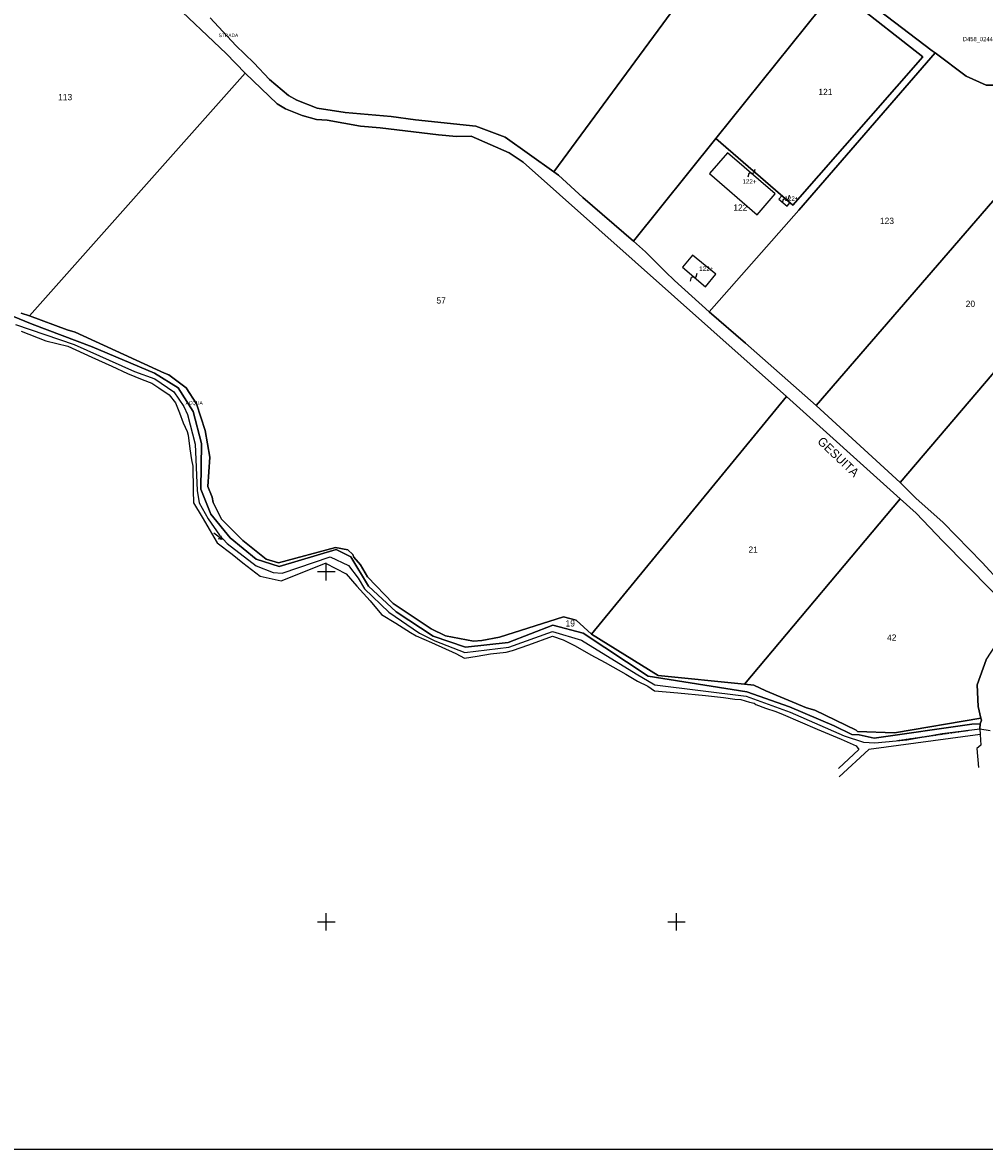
# Model space of a CAD drawing. Header units: metres. Extents: x 14146 to 16041, y -33130 to -31862.
# Tile 2 of 8: x 14427 to 14976, y -33130 to -32486. Entities that reach past the tile are written whole.
import ezdxf

# ---------------------------------------------------------------- set-up
doc = ezdxf.new("R2010")
doc.units = ezdxf.units.M
doc.linetypes.add('CONTINUA', pattern=[0])
doc.linetypes.add('TRATTO-PUNTO', pattern=[0.4, 0.15, -0.125, 0, -0.125])
for name, color, linetype in [('ACQUE', 4, 'CONTINUA'), ('CONFINE', 3, 'CONTINUA'), ('FABBRICATI', 1, 'CONTINUA'), ('LINEEVARIE', 6, 'CONTINUA'), ('PARTICELLE', 7, 'CONTINUA'), ('SIMBOLI', 6, 'CONTINUA'), ('STRADE', 8, 'CONTINUA'), ('TESTI', 3, 'CONTINUA')]:
    doc.layers.add(name, color=color, linetype=linetype)

# ---------------------------------------------------------------- blocks, each defined once
blk = doc.blocks.new('3', base_point=(5, 5))
at = {"layer": 'SIMBOLI'}
for p, q in [((5, 0), (5, 10)), ((0, 5), (10, 5))]:
    blk.add_line(p, q, dxfattribs=at)
blk = doc.blocks.new('6', base_point=(8, 5))
at = {"layer": 'SIMBOLI'}
for p in [(2, 5), (6, 6), (6, 4)]:
    blk.add_line(p, (8, 5), dxfattribs=at)
blk = doc.blocks.new('9', base_point=(5, 5))
at = {"layer": 'SIMBOLI'}
for p, q in [((2, 5), (4, 6)), ((4, 6), (6, 4)), ((6, 4), (8, 5))]:
    blk.add_line(p, q, dxfattribs=at)

msp = doc.modelspace()

# ---------------------------------------------------------------- linework, layer by layer
at = {"layer": 'ACQUE'}
msp.add_lwpolyline([(14422.483, -32658.959), (14455.99, -32670.206), (14490.459, -32685.707), (14502.068, -32689.963), (14512.915, -32697.308), (14518.642, -32705.716), (14520.67, -32710.274), (14525.23, -32727.192), (14526.291, -32753.681), (14527.506, -32760.671), (14532.473, -32769.839), (14539.062, -32779.108), (14543.472, -32783.869), (14559.996, -32796.634), (14569.729, -32800.484), (14574.798, -32800.789), (14602.123, -32791.624), (14612.768, -32796.588), (14618.192, -32803.679), (14621.891, -32809.91), (14635.628, -32823.079), (14653.267, -32835.135), (14661.885, -32839.593), (14679.018, -32846.179), (14704.315, -32843.193), (14729.257, -32834.23), (14745.732, -32839.195), (14776.855, -32858.444), (14787.551, -32864.574), (14839.765, -32871.213), (14864.908, -32880.281), (14895.728, -32893.706), (14906.677, -32897.353), (14913.267, -32897.709), (14931.568, -32895.988), (14951.744, -32892.495), (14973.239, -32889.762), (14973.239, -32889.762), (14973.29, -32886.925), (14968.575, -32887.178), (14912.862, -32895.075), (14904.244, -32893.251), (14900.138, -32892.997), (14890, -32888.083), (14864.401, -32877.141), (14840.12, -32868.731), (14783.851, -32859.711), (14746.696, -32835.194), (14729.309, -32830.533), (14703.758, -32840.458), (14679.475, -32843.191), (14661.023, -32836.807), (14639.835, -32822.928), (14624.173, -32808.238), (14614.087, -32791.523), (14605.723, -32787.42), (14573.126, -32797.091), (14559.946, -32792.937), (14545.044, -32780.679), (14534.096, -32767.256), (14528.318, -32752.871), (14528.677, -32726.787), (14523.914, -32708.502), (14515.399, -32695.13), (14501.865, -32686.62), (14466.382, -32671.675), (14432.013, -32658.757), (14420.506, -32653.843)], dxfattribs=at)
at = {"layer": 'CONFINE'}
msp.add_lwpolyline([(14422.483, -32658.959), (14455.99, -32670.206), (14490.459, -32685.707), (14502.068, -32689.963), (14512.915, -32697.308), (14518.642, -32705.716), (14520.67, -32710.274), (14525.23, -32727.192), (14526.291, -32753.681), (14527.506, -32760.671), (14532.473, -32769.839), (14539.062, -32779.108), (14543.472, -32783.869), (14559.996, -32796.634), (14569.729, -32800.484), (14574.798, -32800.789), (14602.123, -32791.624), (14612.768, -32796.588), (14618.192, -32803.679), (14621.891, -32809.91), (14635.628, -32823.079), (14653.267, -32835.135), (14661.885, -32839.593), (14679.018, -32846.179), (14704.315, -32843.193), (14729.257, -32834.23), (14745.732, -32839.195), (14776.855, -32858.444), (14787.551, -32864.574), (14839.765, -32871.213), (14864.908, -32880.281), (14895.728, -32893.706), (14906.677, -32897.353), (14913.267, -32897.709), (14931.568, -32895.988), (14951.744, -32892.495), (14973.239, -32889.762), (14979.068, -32890.674)], dxfattribs=at)
at = {"layer": 'FABBRICATI'}
for points in [[(14818.854, -32572.708), (14846.092, -32596.287), (14856.299, -32584.337), (14829.065, -32560.749), (14818.854, -32572.708)], [(14864.658, -32589.37), (14860.033, -32585.374), (14858.458, -32587.217), (14863.076, -32591.205), (14864.658, -32589.37)], [(14822.39, -32630.169), (14811.279, -32621.005), (14809.19, -32619.271), (14803.306, -32626.215), (14816.435, -32637.312), (14822.39, -32630.169)]]:
    msp.add_lwpolyline(points, close=True, dxfattribs=at)
at = {"layer": 'LINEEVARIE', "color": 2}
msp.add_lwpolyline([(14146, -33130), (14146, -31862), (16041, -31862), (16041, -33130), (14146, -33130)], dxfattribs=at)
at = {"layer": 'LINEEVARIE'}
for points in [[(14425.828, -32662.656), (14439.869, -32668.128), (14452.34, -32671.218), (14466.229, -32677.551), (14477.482, -32682.616), (14486.556, -32686.77), (14494.92, -32690.367), (14500.344, -32692.394), (14504.399, -32695.129), (14510.38, -32699.029), (14513.928, -32703.639), (14516.158, -32709.362), (14518.236, -32715.086), (14520.567, -32719.999), (14521.226, -32722.076), (14522.086, -32729.926), (14522.998, -32736.156), (14523.758, -32739.854), (14524.009, -32753.732), (14524.262, -32760.772), (14529.077, -32768.825), (14537.743, -32783.514), (14546.208, -32789.998), (14552.443, -32795.064), (14562.327, -32802.56), (14574.189, -32805.297), (14599.639, -32795.169), (14611.298, -32801.298), (14617.38, -32808.238), (14624.983, -32816.747), (14631.521, -32824.548), (14639.784, -32829.36), (14648.046, -32834.73), (14651.239, -32836.705), (14660.06, -32840.555), (14673.898, -32846.837), (14678.916, -32849.37), (14686.216, -32848.206), (14693.719, -32846.889), (14702.743, -32845.928), (14706.393, -32844.966), (14715.67, -32841.826), (14729.206, -32836.864), (14735.188, -32838.89), (14742.132, -32842.436)], [(14742.132, -32842.436), (14751.054, -32847.502), (14759.164, -32851.808), (14771.076, -32858.646), (14777.615, -32862.547), (14783.597, -32865.485), (14787.348, -32868.17), (14800.781, -32869.184), (14816.496, -32870.755), (14826.838, -32871.921), (14833.225, -32872.783), (14836.672, -32873.036), (14841.589, -32874.556), (14844.276, -32875.063), (14845.188, -32875.924), (14850.714, -32878.001), (14856.645, -32879.875), (14860.801, -32881.598), (14880.216, -32889.906), (14893.902, -32895.681), (14902.52, -32899.43), (14904.04, -32901.658), (14892.379, -32912.446)], [(14973.382, -32893.048), (14909.718, -32901.608), (14892.885, -32917.156)], [(14973.382, -32893.048), (14973.643, -32899.03), (14971.463, -32901.056), (14972.425, -32911.895)], [(14973.239, -32889.762), (14973.382, -32893.048)]]:
    msp.add_lwpolyline(points, dxfattribs=at)
at = {"layer": 'LINEEVARIE', "linetype": 'TRATTO-PUNTO'}
msp.add_lwpolyline([(14926.12, -32896.5), (14966.894, -32890.568)], dxfattribs=at)
at = {"layer": 'PARTICELLE'}
for points in [[(14956.341, -32271.487), (14868.47, -32406.46), (14856.558, -32399.57), (14729.952, -32571.615), (14732.639, -32573.59), (14746.426, -32586.254), (14775.47, -32611.327), (14822.485, -32552.594), (14890.894, -32467.134), (14894.215, -32462.986), (14946.019, -32502.547), (14947.68, -32503.796), (14965.28, -32517.035), (14976.686, -32522.202), (14983.276, -32522.202), (15098.745, -32344.27), (15095.03, -32340.483), (15076.984, -32331.01), (15043.477, -32317.281), (15029.892, -32312.772), (14984.829, -32288.305), (14976.465, -32282.733), (14956.341, -32271.487)], [(14946.019, -32502.547), (14894.215, -32462.986), (14890.894, -32467.134), (14893.672, -32469.271), (14899.364, -32473.674), (14940.581, -32506.076), (14866.421, -32590.667), (14822.485, -32552.594), (14775.47, -32611.327), (14782.313, -32617.406), (14793.776, -32628.791), (14798.786, -32633.767), (14818.605, -32651.546), (14869.831, -32593.622), (14947.68, -32503.796), (14946.019, -32502.547)], [(14890.894, -32467.134), (14822.485, -32552.594), (14866.421, -32590.667), (14940.581, -32506.076), (14899.364, -32473.674), (14893.672, -32469.271), (14890.894, -32467.134)], [(14839.285, -32669.478), (14879.683, -32705.037), (15018.303, -32544.771), (14983.276, -32522.202), (14976.686, -32522.202), (14965.28, -32517.035), (14947.68, -32503.796), (14869.831, -32593.622), (14818.605, -32651.546), (14839.285, -32669.478)], [(14553.647, -32515.329), (14430.544, -32653.996), (14452.037, -32662), (14456.7, -32663.317), (14507.594, -32686.722), (14510.128, -32687.532), (14520.013, -32695.029), (14525.943, -32704.146), (14530.756, -32719.443), (14533.542, -32734.688), (14532.425, -32751.301), (14534.908, -32757.531), (14535.465, -32760.52), (14540.178, -32770.093), (14552.293, -32782.249), (14565.725, -32792.887), (14572.72, -32794.913), (14605.216, -32786.154), (14612.263, -32787.471), (14615.152, -32790.308), (14615.76, -32791.777), (14619.511, -32796.183), (14623.616, -32803.072), (14638.163, -32818.217), (14659.807, -32832.755), (14668.07, -32836.757), (14684.038, -32839.696), (14688.904, -32839.393), (14698.891, -32837.469), (14735.443, -32825.823), (14742.591, -32827.748), (14751.41, -32835.802), (14862.854, -32700.072), (14712.362, -32566.194), (14704.455, -32560.824), (14682.709, -32551.351), (14674.445, -32551.452), (14664.155, -32550.64), (14630.748, -32546.484), (14619.494, -32545.572), (14600.586, -32542.227), (14594.452, -32541.771), (14586.139, -32539.491), (14576.761, -32535.742), (14571.895, -32532.804), (14553.647, -32515.329)], [(14927.735, -32749.105), (15072.129, -32579.451), (15018.303, -32544.771), (14879.683, -32705.037), (14927.735, -32749.105)], [(15129.431, -32616.372), (15072.129, -32579.451), (14927.735, -32749.105), (14936.555, -32757.97), (14952.268, -32772.001), (14974.418, -32794.845), (14996.213, -32818.348), (14999.255, -32816.829), (15000.979, -32813.284), (15006.1, -32806.092), (15048.692, -32739.29), (15054.472, -32731.237), (15066.793, -32712.143), (15076.477, -32698.317), (15129.431, -32616.372)], [(14862.854, -32700.072), (14751.41, -32835.802), (14789.529, -32859.408), (14838.743, -32864.304), (14927.582, -32758.526), (14862.854, -32700.072)], [(14927.582, -32758.526), (14838.743, -32864.304), (14844.125, -32864.832), (14850.968, -32868.124), (14874.286, -32877.699), (14879.001, -32879.168), (14902.521, -32890.566), (14903.332, -32891.326), (14924.522, -32892.087), (14973.753, -32883.759), (14972.125, -32877.099), (14971.569, -32864.589), (14976.843, -32850.357), (14993.525, -32824.679), (14951.962, -32782.637), (14936.858, -32766.529), (14927.582, -32758.526)]]:
    msp.add_lwpolyline(points, close=True, dxfattribs=at)
for points in [[(14533.678, -32483.773), (14548.428, -32499.627), (14558.565, -32509.454), (14567.486, -32519.027), (14578.485, -32528.095), (14583.098, -32530.779), (14594.808, -32535.339), (14610.725, -32537.771), (14636.984, -32540.053), (14651.026, -32541.978), (14685.447, -32545.577), (14702.226, -32551.961), (14729.952, -32571.615), (14856.558, -32399.57)], [(14425.88, -32652.324), (14430.544, -32653.996), (14430.544, -32653.996), (14553.647, -32515.329), (14542.902, -32504.033), (14510.614, -32473.54)], [(14420.506, -32653.843), (14432.013, -32658.757), (14466.382, -32671.675), (14501.865, -32686.62), (14515.399, -32695.13), (14523.914, -32708.502), (14528.677, -32726.787), (14528.318, -32752.871), (14534.096, -32767.256), (14545.044, -32780.679), (14559.946, -32792.937), (14573.126, -32797.091), (14605.723, -32787.42), (14614.087, -32791.523), (14624.173, -32808.238), (14639.835, -32822.928), (14661.023, -32836.807), (14679.475, -32843.191), (14703.758, -32840.458), (14729.309, -32830.533), (14746.696, -32835.194), (14783.851, -32859.711), (14840.12, -32868.731), (14864.401, -32877.141), (14890, -32888.083), (14900.138, -32892.997), (14904.244, -32893.251), (14912.862, -32895.075), (14968.575, -32887.178), (14973.29, -32886.925), (14973.29, -32886.925), (14974.152, -32884.849), (14973.753, -32883.759), (14924.522, -32892.087), (14903.332, -32891.326), (14902.521, -32890.566), (14879.001, -32879.168), (14874.286, -32877.699), (14850.968, -32868.124), (14844.125, -32864.832), (14838.743, -32864.304), (14789.529, -32859.408), (14751.41, -32835.802), (14742.591, -32827.748), (14735.443, -32825.823), (14698.891, -32837.469), (14688.904, -32839.393), (14684.038, -32839.696), (14668.07, -32836.757), (14659.807, -32832.755), (14638.163, -32818.217), (14623.616, -32803.072), (14619.511, -32796.183), (14615.76, -32791.777), (14615.152, -32790.308), (14612.263, -32787.471), (14605.216, -32786.154), (14572.72, -32794.913), (14565.725, -32792.887), (14552.293, -32782.249), (14540.178, -32770.093), (14535.465, -32760.52), (14534.908, -32757.531), (14532.425, -32751.301), (14533.542, -32734.688), (14530.756, -32719.443), (14525.943, -32704.146), (14520.013, -32695.029), (14510.128, -32687.532), (14507.594, -32686.722), (14456.7, -32663.317), (14452.037, -32662), (14430.544, -32653.996), (14425.88, -32652.324)]]:
    msp.add_lwpolyline(points, dxfattribs=at)
at = {"layer": 'STRADE'}
for points in [[(14510.614, -32473.54), (14542.902, -32504.033), (14553.647, -32515.329), (14571.895, -32532.804), (14576.761, -32535.742), (14586.139, -32539.491), (14594.452, -32541.771), (14600.586, -32542.227), (14619.494, -32545.572), (14630.748, -32546.484), (14664.155, -32550.64), (14674.445, -32551.452), (14682.709, -32551.351), (14704.455, -32560.824), (14712.362, -32566.194), (14862.854, -32700.072), (14927.582, -32758.526), (14936.858, -32766.529), (14951.962, -32782.637), (14993.525, -32824.679)], [(14996.213, -32818.348), (14974.418, -32794.845), (14952.268, -32772.001), (14936.555, -32757.97), (14927.735, -32749.105), (14879.683, -32705.037), (14839.285, -32669.478), (14818.605, -32651.546), (14798.786, -32633.767), (14793.776, -32628.791), (14782.313, -32617.406), (14775.47, -32611.327), (14746.426, -32586.254), (14732.639, -32573.59), (14729.952, -32571.615), (14702.226, -32551.961), (14685.447, -32545.577), (14651.026, -32541.978), (14636.984, -32540.053), (14610.725, -32537.771), (14594.808, -32535.339), (14583.098, -32530.779), (14578.485, -32528.095), (14567.486, -32519.027), (14558.565, -32509.454), (14548.428, -32499.627), (14533.678, -32483.773)], [(14976.843, -32850.357), (14971.569, -32864.589), (14972.125, -32877.099), (14973.753, -32883.759), (14974.152, -32884.849), (14973.29, -32886.925), (14973.239, -32889.762), (14979.068, -32890.674)]]:
    msp.add_lwpolyline(points, dxfattribs=at)

# ---------------------------------------------------------------- block references
at = {"layer": 'SIMBOLI'}
for name, p, rotation in [('9', (14842.682, -32572.543), 229.143), ('9', (14862.346, -32587.372), 229.2), ('9', (14809.87, -32631.763), 49.794), ('6', (14540.532, -32781.489), 321.797)]:
    msp.add_blockref(name, p, dxfattribs=dict(at, rotation=rotation))
for p in [(14600, -32800), (14600, -33000), (14800, -33000)]:
    msp.add_blockref('3', p, dxfattribs=at)

# ---------------------------------------------------------------- texts
at = {"layer": 'ACQUE', "color": 7}
msp.add_text('ACQUA', height=2, dxfattribs=at).set_placement((14519.646, -32704.586))
at = {"layer": 'CONFINE', "color": 7}
msp.add_text('D458_024400', height=2.4, dxfattribs=at).set_placement((14963.479, -32497.071))
at = {"layer": 'FABBRICATI', "color": 7}
for p in [(14837.573, -32578.518), (14861.554, -32588.29), (14812.938, -32628.292)]:
    msp.add_text('122+', height=2.6, dxfattribs=at).set_placement(p)
at = {"layer": 'PARTICELLE', "color": 7}
for s, p in [('121', (14880.965, -32527.882)), ('113', (14446.884, -32530.797)), ('122', (14832.43, -32593.865)), ('123', (14916.121, -32601.487)), ('57', (14662.925, -32646.924)), ('20', (14965.11, -32648.874)), ('21', (14841.043, -32789.263)), ('19', (14736.608, -32831.344)), ('42', (14920.169, -32839.513))]:
    msp.add_text(s, height=3.6, dxfattribs=at).set_placement(p)
at = {"layer": 'STRADE', "color": 7}
msp.add_text('STRADA', height=2, dxfattribs=at).set_placement((14538.498, -32494.767))
at = {"layer": 'TESTI', "color": 3}
msp.add_text('GESUITA', height=5, rotation=316.353, dxfattribs=at).set_placement((14880.026, -32726.145))

doc.saveas('drawing.dxf')
